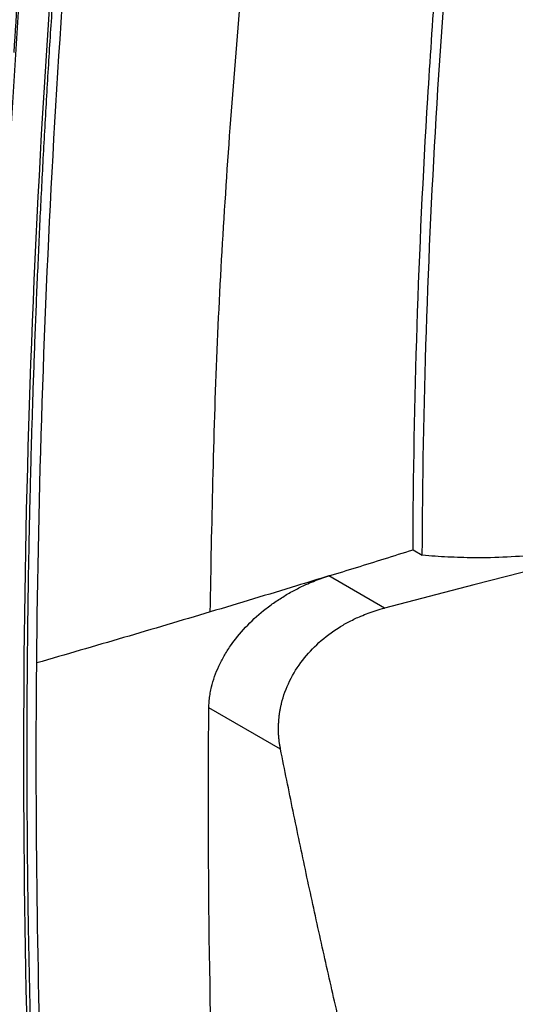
# Model space of a CAD drawing. Header units: millimetres. Extents: x 51 to 353, y -23 to 217.
# Tile 114 of 147: x 313.01 to 320.54, y 9.64 to 24.61. Entities that reach past the tile are written whole.
import ezdxf

# ---------------------------------------------------------------- set-up
doc = ezdxf.new("R2010")
doc.units = ezdxf.units.MM

msp = doc.modelspace()

# ---------------------------------------------------------------- linework, layer by layer
at = {"color": 7, "linetype": 'Continuous', "lineweight": 25}
for p, q in [((323.168, 16.861), (319.912, 16.017)), ((318.988, 16.55), (319.129, 16.468)), ((318.553, 15.665), (317.707, 16.153)), ((319.912, 16.017), (318.553, 15.664)), ((316.973, 13.521), (315.885, 14.149))]:
    msp.add_line(p, q, dxfattribs=at)
msp.add_arc((479.117, 13.394), 166.05, 175.30427, 182.3149, dxfattribs=at)
for points, knots in [([(315.905, 15.606), (315.93, 16.93), (315.98, 19.578), (316.24, 23.597), (316.545, 26.988), (316.761, 29.229), (316.872, 30.279), (316.913, 30.797), (317.105, 31.369), (317.336, 31.703), (317.452, 31.869)], [0, 0, 0, 0, 0.2490478, 0.498046, 0.7485625, 0.8745725, 0.9061637, 0.9376954, 0.9689372, 1, 1, 1, 1]), ([(318.988, 16.55), (318.996, 18.801), (319.108, 22.236), (319.414, 26.329), (319.61, 28.395), (319.72, 29.433), (319.777, 29.953), (319.802, 30.177), (319.819, 30.325), (319.827, 30.4), (319.836, 30.474)], [0, 0, 0, 0, 0.5, 0.75, 0.875, 0.9375, 0.96875, 0.984375, 0.984375, 1, 1, 1, 1]), ([(313.172, 27.249), (313.106, 26.381), (312.908, 23.773), (312.694, 19.478), (312.606, 15.246), (312.612, 11.058), (312.695, 8.59), (312.75, 6.944)], [0, 0, 0, 0, 0.124595, 0.37404, 0.624036, 0.749224, 1, 1, 1, 1]), ([(313.143, 27.293), (313.108, 26.847), (313.023, 25.781), (312.958, 24.725), (312.92, 24.11)], [0, 0, 0, 0, 0.418559, 1, 1, 1, 1]), ([(313.122, 13.439), (313.122, 13.593), (313.122, 13.9), (313.124, 14.362), (313.128, 14.825), (313.132, 15.288), (313.138, 15.752), (313.145, 16.217), (313.154, 16.682), (313.164, 17.148), (313.175, 17.615), (313.187, 18.083), (313.201, 18.551), (313.216, 19.02), (313.233, 19.489), (313.25, 19.96), (313.269, 20.431), (313.29, 20.902), (313.311, 21.375), (313.334, 21.848), (313.358, 22.321), (313.384, 22.796), (313.411, 23.271), (313.439, 23.747), (313.468, 24.224), (313.499, 24.701), (313.531, 25.179), (313.565, 25.657), (313.6, 26.137), (313.636, 26.617), (313.661, 26.937), (313.673, 27.098)], [0, 0, 0, 0, 0.034507, 0.069008, 0.103505, 0.137997, 0.172486, 0.206971, 0.241452, 0.275931, 0.310407, 0.344882, 0.379354, 0.413825, 0.448296, 0.482765, 0.517235, 0.551704, 0.586175, 0.620646, 0.655118, 0.689592, 0.724069, 0.758548, 0.793029, 0.827514, 0.862002, 0.896495, 0.930992, 0.965493, 1, 1, 1, 1]), ([(323.026, 16.942), (322.993, 16.931), (322.926, 16.907), (322.824, 16.874), (322.722, 16.841), (322.619, 16.81), (322.515, 16.78), (322.411, 16.751), (322.306, 16.723), (322.2, 16.697), (321.968, 16.641), (321.605, 16.567), (321.108, 16.493), (320.606, 16.446), (320.205, 16.429), (319.907, 16.428), (319.711, 16.432), (319.516, 16.44), (319.322, 16.451), (319.194, 16.463), (319.129, 16.468)], [0, 0, 0, 0, 0.027657, 0.055285, 0.082893, 0.110491, 0.138087, 0.165692, 0.193313, 0.22096, 0.248643, 0.374531, 0.500498, 0.62623, 0.752091, 0.801786, 0.85137, 0.900897, 0.950422, 1, 1, 1, 1]), ([(317.707, 16.153), (317.989, 16.239), (318.27, 16.326), (318.696, 16.459), (318.842, 16.504), (318.988, 16.55)], [0, 0, 0, 0, 0.2739136, 0.2739136, 0.4162283, 0.4162283, 0.4162283, 0.4162283]), ([(315.885, 14.149), (315.885, 14.164), (315.886, 14.194), (315.888, 14.238), (315.893, 14.283), (315.898, 14.329), (315.906, 14.374), (315.914, 14.42), (315.933, 14.503), (315.969, 14.625), (316.033, 14.783), (316.114, 14.938), (316.241, 15.139), (316.435, 15.378), (316.665, 15.591), (316.867, 15.742), (317.025, 15.846), (317.189, 15.94), (317.339, 16.013), (317.473, 16.071), (317.59, 16.115), (317.668, 16.14), (317.707, 16.153)], [0, 0, 0, 0, 0.017864, 0.0357, 0.053529, 0.071371, 0.089246, 0.107175, 0.125176, 0.187649, 0.250044, 0.312241, 0.375022, 0.500033, 0.624923, 0.687083, 0.749923, 0.812011, 0.874864, 0.916286, 0.957963, 1, 1, 1, 1]), ([(317.707, 16.153), (317.544, 16.103), (316.945, 15.919), (316.344, 15.737), (315.905, 15.606)], [0.0458053, 0.0458053, 0.0458053, 0.0458053, 0.2325, 0.7324983, 0.7324983, 0.7324983, 0.7324983]), ([(315.905, 15.606), (315.905, 15.606), (315.905, 15.606), (315.467, 15.475), (314.589, 15.214), (313.709, 14.958), (313.268, 14.831)], [0.732498, 0.732498, 0.732498, 0.732498, 0.7325, 0.7325, 1.2325, 1.7325, 1.7325, 1.7325, 1.7325]), ([(316.973, 13.521), (316.97, 13.539), (316.963, 13.574), (316.955, 13.628), (316.949, 13.682), (316.945, 13.737), (316.943, 13.791), (316.942, 13.844), (316.944, 13.898), (316.947, 13.952), (316.952, 14.005), (316.958, 14.058), (316.967, 14.111), (316.977, 14.164), (317.011, 14.314), (317.101, 14.562), (317.297, 14.876), (317.555, 15.152), (317.805, 15.34), (318.024, 15.465), (318.173, 15.535), (318.309, 15.589), (318.428, 15.63), (318.511, 15.653), (318.553, 15.665)], [0, 0, 0, 0, 0.019829, 0.039524, 0.059093, 0.078538, 0.097866, 0.117081, 0.136188, 0.155194, 0.174104, 0.192922, 0.211655, 0.230309, 0.248888, 0.373338, 0.499698, 0.620527, 0.748563, 0.809528, 0.872542, 0.913248, 0.955729, 1, 1, 1, 1]), ([(318.001, 8.804), (317.964, 8.961), (317.89, 9.275), (317.781, 9.746), (317.674, 10.217), (317.569, 10.689), (317.465, 11.161), (317.363, 11.632), (317.263, 12.104), (317.165, 12.576), (317.068, 13.048), (317.005, 13.363), (316.973, 13.521)], [0, 0, 0, 0, 0.1003745, 0.2006651, 0.300872, 0.4009955, 0.5010359, 0.6009934, 0.7008683, 0.8006609, 0.9003713, 1, 1, 1, 1]), ([(313.265, 6.721), (313.258, 6.879), (313.245, 7.195), (313.227, 7.67), (313.21, 8.146), (313.195, 8.622), (313.181, 9.1), (313.169, 9.579), (313.158, 10.058), (313.148, 10.538), (313.14, 11.019), (313.133, 11.501), (313.128, 11.984), (313.125, 12.468), (313.122, 12.953), (313.122, 13.277), (313.122, 13.439)], [0, 0, 0, 0, 0.07144, 0.142875, 0.214305, 0.285732, 0.357156, 0.428578, 0.5, 0.571422, 0.642844, 0.714268, 0.785695, 0.857125, 0.92856, 1, 1, 1, 1])]:
    msp.add_open_spline(points, degree=3, knots=knots, dxfattribs=at)
for points in [[(313.268, 14.831), (313.316, 20.072), (313.618, 25.457), (314.173, 30.952)], [(319.129, 16.468), (319.145, 20.971), (319.428, 25.627), (319.977, 30.393)], [(313.261, 13.359), (313.261, 13.848), (313.263, 14.339), (313.268, 14.831)], [(315.995, 6.742), (315.898, 9.175), (315.861, 11.645), (315.885, 14.149)], [(313.406, 6.627), (313.309, 8.841), (313.261, 11.086), (313.261, 13.359)]]:
    msp.add_open_spline(points, degree=3, dxfattribs=at)

doc.saveas('drawing.dxf')
